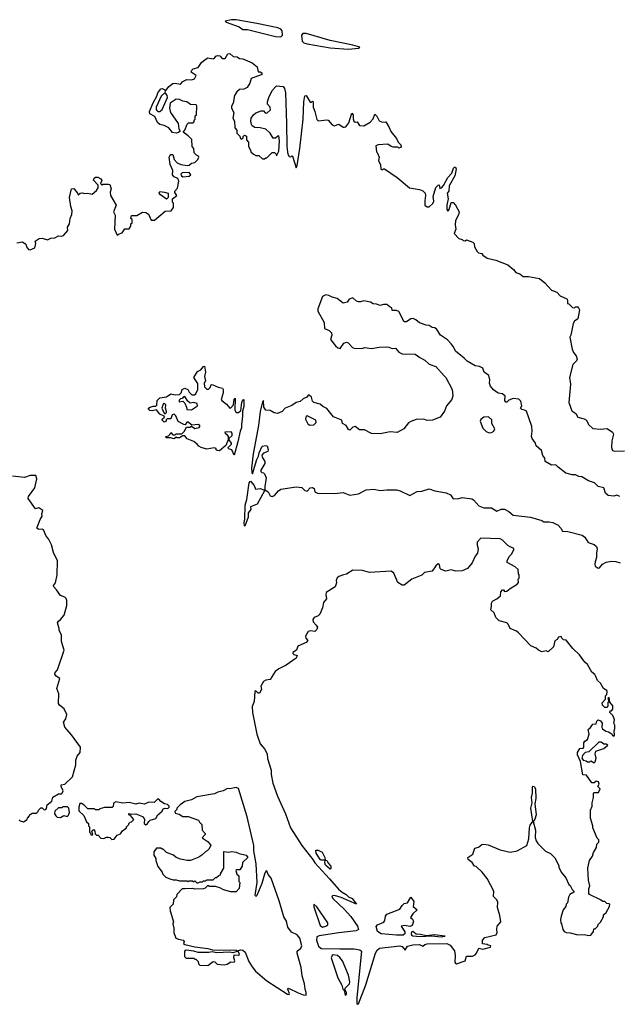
# Model space of a CAD drawing. Extents: x 2240384 to 2404287, y 351326 to 526670.
# Tile 55 of 256: x 2298680 to 2304158, y 390948 to 399977. Entities that reach past the tile are written whole.
import ezdxf

# ---------------------------------------------------------------- set-up
doc = ezdxf.new("R2010")
doc.units = 0

msp = doc.modelspace()

# ---------------------------------------------------------------- linework, layer by layer
at = {"layer": '0CON20XD'}
for points in [[(2301075, 399820), (2301088.3, 399835), (2301086.3, 399876.3), (2301075, 399890.8), (2301045, 399902.7), (2300855, 399943.6), (2300665, 399975.2), (2300622.9, 399977.1), (2300563.3, 399965), (2300573.3, 399955), (2300691.8, 399911.8), (2300725, 399885.8), (2300768.4, 399888.4), (2301025, 399823), (2301075, 399820)], [(2301695, 399708.1), (2301785, 399714.7), (2301797.5, 399725), (2301734.2, 399745), (2301525, 399787.7), (2301305, 399850), (2301275, 399849.7), (2301262.3, 399835), (2301269.3, 399779.3), (2301285, 399765.4), (2301315, 399756.2), (2301525, 399718.5), (2301695, 399708.1)], [(2298655, 397930), (2298705, 397940), (2298735, 397920), (2298743.3, 397895), (2298760.5, 397870.5), (2298775, 397866.7), (2298817.5, 397885), (2298826.7, 397925), (2298822.5, 397945), (2298858.3, 397971.7), (2298885, 397974), (2298935, 397957.5), (2298965, 397973.3), (2299002.3, 397977.7), (2299035, 397993.8), (2299065, 397991.2), (2299082.3, 397997.7), (2299120, 398045), (2299117.5, 398075), (2299137.5, 398105), (2299144, 398155), (2299158.1, 398191.9), (2299160.8, 398225), (2299148.6, 398265), (2299138, 398345), (2299155, 398427.5), (2299175, 398430), (2299210, 398385), (2299215, 398370), (2299233, 398387), (2299255, 398390), (2299275, 398382.5), (2299305, 398387.5), (2299345, 398377.5), (2299385, 398410), (2299400, 398435), (2299398.3, 398458.3), (2299357.5, 398505), (2299362.5, 398525), (2299375, 398532.5), (2299395, 398532.5), (2299425, 398517.5), (2299431.7, 398501.7), (2299420, 398475), (2299435, 398460), (2299442.5, 398467.5), (2299495, 398470), (2299507.5, 398465), (2299520, 398425), (2299510.8, 398395), (2299512, 398365), (2299563.8, 398275), (2299538.8, 398215), (2299553.8, 398185), (2299548.9, 398055), (2299575, 398000), (2299585, 398010), (2299618.3, 398021.7), (2299645, 398060), (2299685, 398060), (2299700, 398085), (2299700, 398105), (2299710, 398115), (2299710, 398145), (2299700, 398155), (2299705, 398180), (2299755, 398180), (2299805, 398212.5), (2299835, 398210), (2299860, 398195), (2299885, 398140), (2299915, 398140), (2300015, 398220), (2300067, 398223), (2300090, 398255), (2300090, 398295), (2300080, 398305), (2300080, 398335), (2300120, 398365), (2300103, 398393), (2300102.5, 398405), (2300127, 398433), (2300140, 398495), (2300129.3, 398519.3), (2300095, 398537.5), (2300080, 398555), (2300082.5, 398595), (2300058.3, 398648.3), (2300050, 398715), (2300055, 398730), (2300065, 398740), (2300085, 398740), (2300097.5, 398695), (2300123, 398663), (2300158.3, 398648.3), (2300215, 398640), (2300235, 398642.5), (2300255, 398660), (2300285, 398667.5), (2300312.5, 398695), (2300322.5, 398715), (2300320, 398725), (2300300, 398735), (2300280, 398755), (2300277, 398797), (2300260, 398815), (2300257, 398877), (2300225, 398912.5), (2300180, 398945), (2300192.5, 398965), (2300215, 399020), (2300228.3, 399031.7), (2300265, 399030), (2300278.3, 399041.7), (2300280, 399055), (2300290, 399065), (2300290, 399095), (2300300, 399105), (2300302.5, 399185), (2300297, 399197), (2300245, 399200), (2300212.5, 399225), (2300175, 399231.2), (2300143.9, 399246.1), (2300113, 399247), (2300059.5, 399210.5), (2300054.3, 399165), (2300062.5, 399125), (2300133.3, 399025), (2300140, 398975), (2300150, 398955), (2300137, 398943), (2300115, 398937.5), (2300081.7, 398941.7), (2300047.5, 398985), (2300005, 399007.5), (2299965, 399015.7), (2299942.5, 399035), (2299917.9, 399087.9), (2299874, 399115), (2299868.9, 399135), (2299904, 399216), (2299938.1, 399275), (2299947.5, 399305), (2299975, 399342.9), (2299987.5, 399345), (2300010, 399335), (2300015, 399320), (2300046.7, 399365), (2300085, 399392.5), (2300105, 399395.7), (2300153, 399387), (2300175, 399410), (2300211.2, 399428.8), (2300255, 399424.4), (2300281.2, 399435), (2300298.8, 399465), (2300252.5, 399495), (2300257.5, 399515), (2300270, 399525), (2300315, 399537.5), (2300346.1, 399583.9), (2300379.3, 399610.7), (2300405, 399627.5), (2300455, 399617.5), (2300466.4, 399623.6), (2300477, 399643), (2300495, 399650), (2300516.1, 399646.1), (2300535, 399622.5), (2300565, 399620), (2300587, 399663), (2300605, 399666.7), (2300638.3, 399638.3), (2300675, 399636.7), (2300695, 399622.5), (2300725, 399617.5), (2300812.3, 399582.3), (2300857.5, 399545), (2300865, 399500), (2300885, 399500), (2300898.3, 399488.3), (2300900, 399475), (2300895, 399470), (2300801.2, 399438.8), (2300788.6, 399395), (2300763.9, 399356.1), (2300735, 399340), (2300695, 399336), (2300670, 399315), (2300648.7, 399281.3), (2300637, 399213), (2300622.5, 399185), (2300622.5, 399165), (2300643.3, 399125), (2300633.3, 399075), (2300650, 399045), (2300652.5, 398985), (2300670, 398965), (2300670, 398935), (2300698.3, 398908.3), (2300700, 398895), (2300711.7, 398881.7), (2300728.3, 398891.7), (2300730, 398905), (2300741.7, 398918.3), (2300758.3, 398908.3), (2300760, 398875), (2300777.5, 398855), (2300777.5, 398815), (2300800, 398775), (2300800, 398765), (2300823, 398743), (2300845, 398732.5), (2300871.7, 398731.7), (2300905, 398700), (2300925, 398700), (2300935, 398710), (2300945, 398710), (2300995, 398760), (2301015, 398760), (2301030, 398745), (2301035, 398730), (2301055, 398770), (2301062, 398865), (2301055, 398912.5), (2301045, 398910), (2301025, 398890), (2301005, 398890), (2300976.4, 398936.4), (2300935, 398972.5), (2300885, 398986.7), (2300835, 398987.5), (2300812.3, 399002.3), (2300806.2, 399016.2), (2300800, 399045), (2300802.5, 399075), (2300823.3, 399105), (2300845, 399122.5), (2300895, 399142.5), (2300915, 399140), (2300931.7, 399121.7), (2300945, 399120), (2300978.3, 399151.7), (2300977.5, 399175), (2300953, 399203), (2300953, 399223), (2300963.8, 399265), (2300995, 399326.7), (2301035, 399370), (2301095, 399363.3), (2301108.1, 399345), (2301115.4, 399305), (2301126.9, 399025), (2301128, 398815), (2301133.8, 398765), (2301137.5, 398745), (2301151.7, 398721.7), (2301165, 398720), (2301175, 398730), (2301180, 398725), (2301215, 398620), (2301225, 398640), (2301248.8, 398795), (2301278.2, 399065), (2301285.6, 399225), (2301295, 399277.5), (2301305, 399282.5), (2301341.7, 399221.7), (2301355, 399220), (2301365, 399230), (2301370, 399225), (2301370, 399175), (2301386.4, 399136.4), (2301403, 399063), (2301415, 399050), (2301495, 399060), (2301506.4, 399056.4), (2301543.6, 399013.6), (2301563, 399003), (2301605, 399017.5), (2301645, 398990), (2301655, 398990), (2301670, 398995), (2301698.3, 399031.7), (2301725, 399120), (2301736.1, 399106.1), (2301736.4, 399066.4), (2301743.3, 399045), (2301755, 399037.5), (2301775, 399040), (2301795, 399006.2), (2301835, 399003.3), (2301892.3, 399037.7), (2301920.7, 399069.3), (2301935, 399110), (2301955, 399092.5), (2301975, 399050), (2302005, 399037.5), (2302035, 399040), (2302067.7, 398987.7), (2302081.2, 398951.2), (2302135, 398887.5), (2302150, 398855), (2302175, 398830), (2302177.5, 398815), (2302170, 398805), (2302155, 398800), (2302145, 398807.5), (2302103, 398807), (2302083.9, 398813.9), (2302055, 398836.7), (2301965, 398830), (2301945, 398820), (2301950, 398765), (2301958.3, 398758.3), (2301976.4, 398716.4), (2301970, 398685), (2301987.5, 398645), (2301990, 398605), (2302005, 398600), (2302015, 398610), (2302025, 398610), (2302140.8, 398530.8), (2302253.8, 398435), (2302345, 398418.5), (2302375, 398407.8), (2302395.4, 398385.4), (2302400.5, 398365), (2302392.5, 398315), (2302395, 398277.5), (2302415, 398260), (2302435, 398260), (2302468.3, 398291.7), (2302476.7, 398313.3), (2302470.8, 398355), (2302495, 398436.7), (2302515, 398460), (2302525, 398462.5), (2302530, 398430), (2302546, 398435), (2302565, 398457.5), (2302605, 398529.4), (2302640.6, 398569.4), (2302658, 398615), (2302665, 398623.8), (2302676.2, 398625), (2302680, 398605), (2302668.9, 398545), (2302616.7, 398455), (2302614.3, 398405.7), (2302598.8, 398385), (2302608, 398335), (2302594.5, 398275.5), (2302597, 398237), (2302605, 398222.5), (2302616.7, 398235), (2302635, 398300), (2302655, 398300), (2302675, 398277.5), (2302710, 398215), (2302703.9, 398186.1), (2302673.9, 398136.1), (2302671.2, 398095), (2302677.5, 398055), (2302662.5, 398015), (2302705, 397970), (2302735, 397962.5), (2302745, 397952.5), (2302765, 397950), (2302775, 397957.5), (2302835, 397937.5), (2302847.5, 397925), (2302850, 397895), (2302875, 397850), (2302885, 397840), (2302915, 397832.5), (2302925, 397817.5), (2302965, 397788.8), (2303045, 397773.3), (2303155, 397730), (2303207.5, 397685), (2303228.8, 397658.8), (2303265, 397646.7), (2303295, 397623.3), (2303345, 397623.3), (2303445, 397603.3), (2303495, 397563.3), (2303556.4, 397496.4), (2303605, 397477.5), (2303636, 397446), (2303695, 397417.5), (2303702.5, 397405), (2303703, 397373), (2303715, 397370), (2303747, 397337), (2303765, 397333.3), (2303775, 397342.5), (2303795, 397342.5), (2303802.5, 397335), (2303812.5, 397315), (2303797.5, 397235), (2303767, 397213), (2303755, 397190), (2303732.5, 397085), (2303722.5, 397065), (2303743.3, 396955), (2303757.5, 396925), (2303781.2, 396895), (2303788.8, 396865), (2303785, 396850), (2303751.4, 396815), (2303720.8, 396695), (2303730, 396635), (2303712.9, 396465), (2303740.3, 396390.3)], [(2299965, 399134.4), (2299986.9, 399153.1), (2300035.6, 399265), (2300033.1, 399283.1), (2300015, 399310), (2299978, 399275), (2299931.9, 399175), (2299930, 399155), (2299935.8, 399145), (2299946.5, 399136.5), (2299965, 399134.4)], [(2300175, 398537.5), (2300235, 398541.2), (2300248.8, 398555), (2300235, 398576.7), (2300168.3, 398571.7), (2300158.3, 398561.7), (2300162.5, 398545), (2300175, 398537.5)], [(2300025, 398332.5), (2299970.7, 398370.7), (2299960, 398385), (2299965, 398400), (2300006.1, 398396.1), (2300040, 398385), (2300040, 398345), (2300025, 398332.5)], [(2304180, 395605), (2304155, 395617.5), (2304125, 395608.8), (2304074.3, 395614.3), (2304051.2, 395635), (2304034, 395684), (2303982.5, 395695), (2303950.7, 395730.7), (2303895, 395746.7), (2303833.9, 395783.9), (2303805, 395788.8), (2303775, 395803.3), (2303744, 395804), (2303685, 395817.5), (2303615, 395873.3), (2303595.7, 395895.7), (2303555, 395893.3), (2303497.5, 395925), (2303492.5, 395955), (2303475, 395980), (2303463.8, 396025), (2303415, 396070), (2303407.5, 396095), (2303376.5, 396136.5), (2303373.1, 396155), (2303379.2, 396205), (2303373.8, 396245), (2303326.1, 396386.1), (2303307.7, 396397.7), (2303283, 396403), (2303270, 396415), (2303282.5, 396435), (2303275, 396480), (2303255, 396497.5), (2303205, 396502.5), (2303163, 396487), (2303145, 396470), (2303135, 396470), (2303127.5, 396485), (2303130, 396525), (2303107, 396547), (2303065, 396553.3), (2303021.9, 396581.9), (2302995, 396616.7), (2302986, 396645), (2302990, 396675), (2302980, 396715), (2302936.7, 396745), (2302925, 396780), (2302895, 396797.5), (2302855, 396803.3), (2302781.2, 396845), (2302755, 396873.3), (2302675.8, 396935.8), (2302657.7, 396977.7), (2302636.7, 397005), (2302602.3, 397042.3), (2302537.5, 397085), (2302503.3, 397135), (2302485, 397150), (2302462.5, 397155), (2302435, 397173.8), (2302405, 397176.7), (2302345, 397196.7), (2302312.5, 397225), (2302286.1, 397236.1), (2302265, 397233.8), (2302225, 397206.7), (2302205, 397207.5), (2302155, 397302.5), (2302135, 397310), (2302095, 397310), (2302090, 397335), (2302075, 397340), (2302045, 397366.7), (2302015, 397366.7), (2301985, 397357.5), (2301949.3, 397369.3), (2301920.7, 397370.7), (2301896.4, 397386.4), (2301835, 397400), (2301805, 397388.8), (2301785, 397390), (2301766.4, 397396.4), (2301735, 397426.2), (2301700, 397415), (2301682.5, 397387.5), (2301645, 397376.7), (2301590.7, 397420.7), (2301545, 397431.2), (2301515, 397446.7), (2301485, 397453.3), (2301455, 397440), (2301414, 397325), (2301412.9, 397305), (2301471.2, 397201.2), (2301475, 397146.2), (2301517.1, 397127.1), (2301539.5, 397105), (2301540, 397085), (2301528, 397045), (2301574, 396985), (2301595, 396967.5), (2301617, 396963), (2301650.8, 397009.2), (2301675, 397019.5), (2301690, 397015), (2301732.2, 396972.2), (2301746.2, 396966.2), (2301815, 396960.9), (2301845, 396972.1), (2301905, 396960.6), (2301975.4, 396974.6), (2302045, 396977.5), (2302065.2, 396975.3), (2302095, 396961.1), (2302123.6, 396963.6), (2302155, 396927.1), (2302185, 396911.8), (2302305, 396910.6), (2302348.2, 396878.2), (2302394.7, 396854.7), (2302435, 396816.7), (2302495, 396795.5), (2302570.2, 396710.3), (2302585.4, 396695), (2302645.7, 396585), (2302651.7, 396528.3), (2302640, 396495), (2302592.5, 396435), (2302573.6, 396386.4), (2302535, 396332.5), (2302463, 396303), (2302415, 396302.5), (2302383.6, 396313.6), (2302315, 396311.2), (2302265, 396293.3), (2302245, 396280), (2302202.5, 396225), (2302139.3, 396190.7), (2302075, 396196.2), (2301985, 396180), (2301905, 396182.5), (2301840, 396215), (2301795, 396216.7), (2301755, 396246.2), (2301735, 396238.8), (2301705, 396212.5), (2301695, 396217.5), (2301672.5, 396255), (2301640, 396275), (2301632.5, 396305), (2301556.2, 396336.2), (2301495, 396412.5), (2301459.3, 396429.3), (2301435, 396452.5), (2301377.5, 396467.5), (2301365, 396480), (2301356.1, 396516.1), (2301335, 396533.3), (2301325, 396532.5), (2301312.5, 396515), (2301279.3, 396500.7), (2301250, 396475), (2301215, 396467.5), (2301175, 396440), (2301112.5, 396415), (2301086.1, 396383.9), (2301043.9, 396366.1), (2301012.7, 396372.7), (2300975, 396394.2), (2300935, 396396.2), (2300919.2, 396425), (2300915.7, 396485.7), (2300905, 396472.5), (2300884.7, 396385.3), (2300869.6, 396255), (2300818.8, 395995), (2300804, 395864), (2300806.7, 395826.7), (2300815, 395812.5), (2300854.3, 395945), (2300870, 395975), (2300874, 396005), (2300902.5, 396065), (2300935, 396072.5), (2300948.3, 396068.3), (2300958.8, 396035), (2300953.6, 396016.4), (2300915, 396002.5), (2300900, 395985), (2300902.5, 395965), (2300927.5, 395925), (2300927, 395907), (2300890, 395845), (2300890, 395835), (2300900, 395825), (2300915, 395822.5), (2300925, 395812.5), (2300938.8, 395775), (2300926.7, 395695), (2300927.5, 395665), (2300957, 395647), (2300975, 395611.2), (2300995, 395604), (2301015, 395613.8), (2301052.4, 395657.6), (2301075, 395671.9), (2301213.8, 395693.8), (2301265, 395687.5), (2301295, 395660), (2301315, 395652.5), (2301342.5, 395685), (2301365, 395686.7), (2301378.3, 395678.3), (2301386.2, 395646.2), (2301410, 395635), (2301565, 395631.2), (2301645, 395642.5), (2301705, 395617.5), (2301785, 395628.8), (2301855, 395667.1), (2301925, 395671.9), (2301985, 395658.1), (2302045, 395666.5), (2302135, 395665.6), (2302167, 395657), (2302255.7, 395614.3), (2302325, 395649.4), (2302365, 395652.2), (2302435, 395674.3), (2302485, 395656.9), (2302588.9, 395638.9), (2302628.3, 395618.3)], [(2300645, 395982.5), (2300625, 396032.5), (2300595, 396042.5), (2300590, 396055), (2300622.5, 396085), (2300622.5, 396095), (2300600, 396125), (2300601.7, 396138.3), (2300628.8, 396165), (2300628.8, 396185), (2300618.3, 396198.3), (2300560, 396195), (2300562.5, 396185), (2300576.2, 396176.2), (2300590, 396155), (2300590, 396125), (2300568.3, 396071.7), (2300513, 396023), (2300490, 396025), (2300481.7, 396031.7), (2300480, 396045), (2300461.7, 396051.7), (2300395, 396040), (2300344.1, 396054.1), (2300322.5, 396065), (2300307.5, 396085), (2300275, 396110), (2300215, 396132.5), (2300195, 396160), (2300175, 396160), (2300145, 396142.5), (2300123, 396143), (2300115, 396150), (2300095, 396132.5), (2300061.7, 396141.7), (2300023, 396143), (2300020, 396155), (2300045, 396160), (2300060, 396175), (2300065, 396190), (2300085, 396170), (2300105, 396170), (2300115, 396180), (2300165, 396180), (2300188.8, 396201.2), (2300208.3, 396241.7), (2300239.3, 396240.7), (2300255, 396250), (2300285, 396226.7), (2300325, 396237.5), (2300332.5, 396245), (2300330, 396255), (2300315, 396263.3), (2300258.3, 396258.3), (2300225, 396287.5), (2300213.6, 396286.4), (2300198.3, 396261.7), (2300185, 396263.3), (2300131.7, 396291.7), (2300112.5, 396345), (2300095, 396360), (2300077, 396353), (2300065, 396317.5), (2300033, 396317), (2300023, 396307), (2300022.5, 396295), (2300005, 396287.5), (2299987.5, 396305), (2299987.5, 396315), (2300007.5, 396332.5), (2300005, 396340), (2299965, 396360), (2299935, 396400), (2299895, 396390), (2299873, 396393), (2299860, 396405), (2299860, 396415), (2299875, 396422.5), (2299905, 396432.5), (2299928.3, 396431.7), (2299937.5, 396442.5), (2299938.8, 396485), (2299965, 396510), (2300025, 396517.5), (2300065, 396546.7), (2300105, 396537.5), (2300145, 396540), (2300160, 396555), (2300170, 396585), (2300193, 396597), (2300220, 396585), (2300235, 396560), (2300258.3, 396538.3), (2300281.7, 396538.3), (2300295, 396547.5), (2300314.2, 396585), (2300311.7, 396641.7), (2300277.5, 396695), (2300310.7, 396749.3), (2300340, 396765), (2300365, 396797.5), (2300375, 396800), (2300382.5, 396745), (2300373.8, 396705), (2300382.5, 396665), (2300370, 396645), (2300375, 396610), (2300395, 396590), (2300411.7, 396588.3), (2300427, 396603), (2300435, 396630), (2300445, 396632.5), (2300498.3, 396608.3), (2300538.3, 396598.3), (2300546.4, 396586.4), (2300546.7, 396555), (2300527.5, 396495), (2300533.6, 396483.6), (2300575, 396452.5), (2300605, 396413.3), (2300615, 396416.2), (2300640, 396445), (2300645, 396497.5), (2300655, 396506.7), (2300652.9, 396395), (2300665, 396373.3), (2300685, 396373.3), (2300708.3, 396391.7), (2300717.1, 396465), (2300725, 396490), (2300735, 396492.5), (2300735, 396430), (2300723.3, 396386.7), (2300722, 396342), (2300712.3, 396265), (2300714.6, 396235), (2300700, 396205), (2300680.9, 396105), (2300645, 395982.5)], [(2300255, 396400), (2300310, 396435), (2300306.4, 396456.4), (2300275, 396467.5), (2300241.7, 396461.7), (2300220, 396480), (2300195, 396520), (2300181.7, 396518.3), (2300168.3, 396501.7), (2300155, 396500), (2300141.7, 396488.3), (2300143, 396473), (2300175, 396480), (2300195, 396460), (2300210, 396425), (2300211.7, 396401.7), (2300255, 396400)], [(2300015, 396362.5), (2300026.7, 396375), (2300026.7, 396385), (2300017.5, 396415), (2300020, 396445), (2300005, 396460), (2299995, 396450), (2299982.5, 396415), (2300005, 396370), (2300015, 396362.5)], [(2301339.7, 396259.7), (2301375, 396261.4), (2301396.9, 396283.1), (2301395.6, 396305.6), (2301315, 396344), (2301305, 396341.2), (2301299.5, 396315), (2301321.2, 396271.2), (2301339.7, 396259.7)], [(2302985, 396187.5), (2303005, 396192.5), (2303027.5, 396205), (2303036.2, 396225), (2303007.5, 396275), (2303007, 396307), (2302976.4, 396336.4), (2302935, 396333.3), (2302908.3, 396311.7), (2302901.2, 396295), (2302925, 396232.5), (2302955, 396200), (2302985, 396187.5)], [(2303740.3, 396390.3), (2303776.7, 396366.7), (2303795, 396330.8), (2303855, 396316.5), (2303875, 396305.6), (2303894, 396265), (2303935, 396228), (2304005, 396222.5), (2304065, 396228.1), (2304115.5, 396195.5), (2304122.5, 396175), (2304107.1, 396115), (2304104, 396055), (2304115, 396027.5), (2304135, 396018.8), (2304225, 396022.5)], [(2298675, 392640), (2298685, 392630), (2298715, 392620), (2298748.3, 392641.7), (2298750, 392655), (2298770, 392675), (2298775, 392690), (2298785, 392690), (2298795, 392700), (2298835, 392700), (2298850, 392715), (2298851.7, 392728.3), (2298875, 392750), (2298885, 392750), (2298905, 392730), (2298920, 392735), (2298927, 392743), (2298931.7, 392778.3), (2298975, 392810), (2298985, 392847.5), (2299035, 392876.2), (2299061.7, 392878.3), (2299070, 392885), (2299077.5, 392905), (2299060, 392945), (2299061.2, 392958.8), (2299095, 392966.2), (2299163.8, 393035), (2299194, 393145), (2299193.3, 393185), (2299206.2, 393223.8), (2299233.9, 393256.1), (2299237.5, 393305), (2299155, 393420), (2299095, 393490), (2299082.5, 393535), (2299103.6, 393566.4), (2299112, 393605), (2299087.3, 393657.3), (2299045, 393690), (2299036.2, 393705), (2299037.5, 393795), (2299020, 393845), (2299047.5, 393935), (2299015, 393957.5), (2299002.5, 393975), (2299005, 393990), (2299026.4, 394013.6), (2299086.2, 394195), (2299063.3, 394275), (2299062.5, 394335), (2299042.5, 394375), (2299042.5, 394395), (2299026.7, 394445), (2299035, 394462.5), (2299053.9, 394476.1), (2299086.2, 394515), (2299113.3, 394605), (2299110.7, 394650.7), (2299105, 394670), (2299095, 394680), (2299055, 394696.7), (2299018.8, 394748.8), (2298992, 394775), (2298990.7, 394789.3), (2299007, 394813), (2299022.5, 394885), (2299026.7, 395015), (2298990.5, 395090.5), (2298970.7, 395160.7), (2298942.9, 395215), (2298922, 395242), (2298897.7, 395297.7), (2298885, 395303.8), (2298855, 395303.3), (2298837.5, 395315), (2298866.7, 395395), (2298886, 395424), (2298883.8, 395445), (2298893.3, 395475), (2298855, 395501.2), (2298825, 395492.5), (2298756.7, 395585), (2298760, 395605), (2298818, 395685), (2298837.5, 395765), (2298826.4, 395796.4), (2298775, 395796.7), (2298725, 395780), (2298615, 395792)], [(2300745, 395332.5), (2300740, 395335), (2300737.5, 395367.5), (2300743.4, 395396.6), (2300747.5, 395525), (2300763.6, 395576.4), (2300785, 395730), (2300795, 395746.2), (2300830, 395705), (2300841.7, 395671.7), (2300885, 395677.5), (2300917, 395667), (2300924, 395655), (2300857.5, 395535), (2300795, 395510), (2300800, 395485), (2300773.8, 395455), (2300774, 395415), (2300745, 395332.5)], [(2302628.3, 395618.3), (2302655, 395583.8), (2302705, 395586.2), (2302735, 395596.2), (2302825, 395582), (2302838.8, 395575), (2302889.7, 395519.7), (2302935, 395500), (2303005, 395499.2), (2303055, 395470.8), (2303095, 395487.5), (2303125, 395487.3), (2303165, 395467.3), (2303205, 395433.5), (2303363.4, 395413.4), (2303465, 395385.7), (2303485, 395371.4), (2303535, 395372.7), (2303565.8, 395365.8), (2303615, 395341.5), (2303640, 395315), (2303655, 395288), (2303705, 395282.9), (2303835, 395250.7), (2303861.5, 395231.5), (2303891.3, 395181.3), (2303945.4, 395165.4), (2303967.5, 395145), (2303974.2, 395125), (2303966.5, 395085), (2303968.8, 395045), (2303954.5, 395005), (2303953.1, 394983.1), (2303956.7, 394965), (2303982.5, 394947.5), (2303995, 394948.8), (2304023.3, 394985), (2304055, 395001.2), (2304105, 395012), (2304145, 395008.5), (2304185, 394996.1)], [(2301775, 390947.5), (2301785, 390953.3), (2301853.8, 391125), (2301942.8, 391415), (2301956.5, 391443.5), (2301979, 391461), (2302165, 391483.9), (2302187, 391477), (2302215, 391443.8), (2302235, 391480.8), (2302285, 391494.1), (2302345, 391495.4), (2302375, 391480), (2302394.7, 391495.3), (2302415, 391501.8), (2302595, 391504), (2302625, 391490), (2302667, 391437), (2302672.5, 391395), (2302670, 391335), (2302673.6, 391323.6), (2302685, 391320), (2302762.5, 391345), (2302775, 391390), (2302831.7, 391388.3), (2302855, 391402.5), (2302866.7, 391415), (2302888.3, 391461.7), (2302925, 391452.5), (2302995, 391470), (2303000, 391485), (2302975, 391490), (2302965, 391497.5), (2302923.6, 391503.6), (2302923, 391537), (2302945, 391560), (2303047.5, 391585), (2303057.5, 391605), (2303052.5, 391635), (2303057.5, 391665), (2303090, 391705), (2303081.7, 391761.7), (2303060, 391835), (2303063.3, 391885), (2303053.3, 391905), (2303022.5, 391935), (2303027.5, 391985), (2302965, 392100), (2302919.3, 392159.3), (2302865, 392210), (2302850, 392215), (2302829.3, 392249.3), (2302792.5, 392275), (2302787.5, 392295), (2302832.5, 392325), (2302851.7, 392378.3), (2302885, 392390), (2302915, 392412.5), (2302933.6, 392416.4), (2302975, 392411.2), (2303083.6, 392363.6), (2303175, 392343.3), (2303240, 392355), (2303327.5, 392405), (2303345.8, 392465.8), (2303353.4, 392566.6), (2303360.5, 392589.5), (2303383.8, 392625), (2303366.5, 392745), (2303378.1, 392795), (2303371.2, 392845), (2303381.9, 392885), (2303380, 392935), (2303385, 392948), (2303395, 392945.8), (2303407, 392923), (2303410.4, 392835), (2303402.2, 392785), (2303414.4, 392685), (2303402.9, 392645), (2303387.5, 392625), (2303407.5, 392545), (2303405.9, 392475.9), (2303415, 392447.5), (2303430.7, 392420.7), (2303500.7, 392350.7), (2303545, 392330), (2303585, 392290), (2303621.7, 392221.7), (2303622.5, 392205), (2303645, 392160), (2303687, 392107), (2303712.5, 392045), (2303726.4, 392036.4), (2303745, 392000), (2303760, 391985), (2303760, 391975), (2303722.5, 391955), (2303710.7, 391929.3), (2303701.7, 391878.3), (2303690, 391865), (2303687, 391843), (2303662.5, 391815), (2303643.6, 391756.4), (2303637.5, 391725), (2303640, 391695), (2303647, 391687), (2303660, 391635), (2303672.5, 391615), (2303690, 391605), (2303725, 391603.3), (2303795, 391583.8), (2303856.2, 391586.2), (2303895, 391577.5), (2303915, 391582.5), (2303940, 391615), (2303941.7, 391638.3), (2303955, 391640), (2303980, 391665), (2303981.7, 391678.3), (2304005, 391700), (2304031.7, 391748.3), (2304031.7, 391768.3), (2304055, 391790), (2304087.5, 391845), (2304090, 391865), (2304085, 391870), (2304063, 391873), (2304045, 391890), (2304025, 391890), (2304005, 391906.7), (2303903.9, 391953.9), (2303897.5, 391965), (2303897.5, 392005), (2303907.5, 392035), (2303893.3, 392085), (2303888.8, 392195), (2303903.6, 392266.4), (2303930, 392305), (2303940.5, 392339.5), (2303967.5, 392385), (2303970, 392415), (2303990, 392435), (2303990, 392455), (2303975, 392470), (2303932.5, 392565), (2303932.5, 392585), (2303912.5, 392655), (2303912.5, 392695), (2303913.6, 392726.4), (2303927.5, 392765), (2303927.5, 392795), (2303940, 392845), (2303940, 392885), (2303945, 392890), (2303985, 392890), (2304000, 392925), (2303980, 392945), (2303992.5, 392965), (2303985, 392987.5), (2303965, 392992.5), (2303945, 392980), (2303925, 392980), (2303875, 393047.5), (2303841.7, 393051.7), (2303820, 393175), (2303792.5, 393235), (2303793.6, 393256.4), (2303815, 393292.5), (2303845, 393297.5), (2303852.5, 393305), (2303852.5, 393345), (2303860.7, 393359.3), (2303885, 393377.5), (2303900, 393425), (2303891.2, 393468.8), (2303914, 393486), (2303935, 393517.5), (2303965, 393520), (2303970, 393545), (2303983, 393557), (2304005, 393547.5), (2304020, 393525), (2304017.5, 393485), (2304023.3, 393475), (2304053.1, 393453.1), (2304077.3, 393447.3), (2304106.7, 393426.7), (2304115, 393412.5), (2304125, 393407.5), (2304132.5, 393415), (2304130, 393455), (2304136.4, 393476.4), (2304136.4, 393506.4), (2304127.5, 393525), (2304132.5, 393555), (2304127.5, 393575), (2304117.5, 393595), (2304090, 393625), (2304091.7, 393638.3), (2304105, 393640), (2304117.5, 393655), (2304116.7, 393685), (2304088.3, 393718.3), (2304085, 393760), (2304070, 393755), (2304080, 393725), (2304070, 393715), (2304072.5, 393685), (2304065, 393670), (2304045, 393670), (2304021.7, 393691.7), (2304018.3, 393711.7), (2304050, 393745), (2304050, 393775), (2304061.7, 393788.3), (2304066.2, 393815), (2304062.5, 393825), (2304032.5, 393845), (2304005, 393892.5), (2303976.4, 393916.4), (2303962.5, 393955), (2303953, 393973), (2303925, 393992.5), (2303885, 394062.5), (2303860, 394085), (2303811.7, 394151.7), (2303750.5, 394210.5), (2303688.3, 394288.3), (2303665, 394290), (2303650, 394305), (2303645, 394320), (2303620, 394315), (2303608.3, 394291.7), (2303585, 394280), (2303572.5, 394225), (2303525, 394180), (2303505, 394190), (2303465, 394180), (2303435, 394194), (2303414.2, 394214.2), (2303366.1, 394236.1), (2303253.3, 394355), (2303235, 394370), (2303177.5, 394395), (2303158.8, 394435), (2303145, 394446.2), (2303074.1, 394464.1), (2303043.3, 394495), (2303028.3, 394538.3), (2303000, 394565), (2303006.2, 394595), (2303003.8, 394625), (2303013.8, 394645), (2303053.3, 394665), (2303088, 394692), (2303090.7, 394729.3), (2303105, 394750), (2303115, 394750), (2303123, 394733), (2303145, 394736.7), (2303175, 394761.2), (2303240.5, 394799.5), (2303253.3, 394815), (2303250, 394845), (2303260, 394855), (2303260, 394885), (2303252.5, 394895), (2303250, 394935), (2303220.7, 394960.7), (2303148.3, 394998.3), (2303147.5, 395015), (2303167.5, 395055), (2303187.5, 395075), (2303210, 395115), (2303208.3, 395128.3), (2303175, 395143.3), (2303154.1, 395154.1), (2303106.7, 395205), (2303085, 395216.2), (2302908.3, 395221.7), (2302872.5, 395185), (2302873, 395157), (2302882.5, 395125), (2302876.7, 395085), (2302853.9, 395056.1), (2302827.5, 394995), (2302785, 394943.8), (2302735, 394922), (2302679.3, 394919.3), (2302635, 394932.5), (2302585, 394920), (2302542.5, 394935), (2302533.8, 394945), (2302528.3, 394978.3), (2302515, 394986), (2302495, 394968.6), (2302460.1, 394919.9), (2302391.1, 394908.9), (2302365, 394882.9), (2302275, 394845.6), (2302205, 394790.8), (2302185, 394791.2), (2302145, 394816.7), (2302111.1, 394901.1), (2302085, 394919.1), (2301887.5, 394907.5), (2301822.5, 394925), (2301735, 394930), (2301675, 394893.3), (2301647.5, 394887.5), (2301605, 394871.2), (2301591.7, 394858.3), (2301582, 394835), (2301583.6, 394813.6), (2301573.3, 394775), (2301490, 394725), (2301486.2, 394705), (2301493.3, 394665), (2301466.4, 394633.6), (2301456.9, 394583.1), (2301431.4, 394525), (2301415, 394508.6), (2301378.6, 394495), (2301367.3, 394475), (2301370, 394455), (2301398.8, 394425), (2301408.8, 394405), (2301404, 394385), (2301385, 394367.5), (2301345, 394374), (2301324.5, 394365.5), (2301300, 394325), (2301304.1, 394304.1), (2301320, 394285), (2301306.7, 394265), (2301229.3, 394230.7), (2301217.5, 394195), (2301183.3, 394175), (2301182.5, 394165), (2301192.5, 394155), (2301222.5, 394145), (2301215, 394123.3), (2301123.2, 394056.8), (2301056.7, 394025), (2301020.9, 393999.1), (2300975, 393926.7), (2300935, 393919.2), (2300913.4, 393906.6), (2300890, 393865), (2300896.2, 393835), (2300878.8, 393801.2), (2300865, 393801.2), (2300845, 393822.5), (2300835, 393817.5), (2300829.5, 393725), (2300810, 393680), (2300813.6, 393623.6), (2300853.6, 393426.4), (2300883.8, 393335), (2300925, 393291.2), (2300947.5, 393245), (2300953.1, 393203.1), (2300986.1, 393095), (2300986.2, 393055), (2301000, 392975), (2301044.3, 392855.7), (2301117.8, 392695), (2301163.2, 392565), (2301265, 392404.4), (2301368.5, 392275), (2301385.6, 392245), (2301519.7, 392099.7), (2301603.3, 392003.3), (2301635, 391975.6), (2301672.5, 391955), (2301692.9, 391932.9), (2301726.7, 391916.7), (2301767.5, 391865), (2301628.2, 391928.2), (2301566.1, 391943.9), (2301546.7, 391943.3), (2301542.3, 391937.7), (2301554.3, 391915), (2301655, 391819.6), (2301715, 391753.5), (2301777.4, 391665), (2301785.8, 391634.2), (2301765, 391620.6), (2301605, 391604), (2301425, 391574.6), (2301404.8, 391565), (2301400, 391535), (2301420, 391480), (2301445, 391459), (2301615, 391456.7), (2301745, 391456.6), (2301798.4, 391448.4), (2301814.4, 391435), (2301771.1, 391011.1), (2301772, 390955), (2301775, 390947.5)], [(2303945, 393162.5), (2303955, 393170), (2303963.8, 393205), (2303956.7, 393245), (2303960.7, 393269.3), (2304035, 393293.3), (2304070, 393325), (2304055, 393332.5), (2304035, 393332.5), (2304011.7, 393351.7), (2303988.3, 393351.7), (2303898.3, 393261.7), (2303865, 393257.5), (2303840, 393230), (2303833.3, 393205), (2303845, 393186.7), (2303871.7, 393181.7), (2303885, 393170), (2303905, 393170), (2303915, 393180), (2303945, 393162.5)], [(2301305, 391032.5), (2301306.4, 391056.4), (2301296.7, 391085), (2301292, 391135), (2301269.1, 391209.1), (2301261.2, 391285), (2301223.2, 391415), (2301224.4, 391435.6), (2301256.4, 391463.6), (2301265.8, 391484.2), (2301247.6, 391555), (2301225, 391584.8), (2301170.6, 391610.6), (2301137.5, 391655), (2301125, 391708.8), (2301100.6, 391750.6), (2301059.5, 391895), (2300985.5, 392105), (2300958.5, 392138.5), (2300945, 392172.5), (2300935, 392167.5), (2300925, 392142.5), (2300899.5, 392055), (2300855, 391946.2), (2300845, 391936.7), (2300838.3, 391948.3), (2300856.2, 392065), (2300847.5, 392235), (2300827.3, 392355), (2300825.4, 392405), (2300765, 392666), (2300685, 392928), (2300665, 392936), (2300606.1, 392923.9), (2300585, 392926), (2300545, 392904.2), (2300496.8, 392893.2), (2300465, 392877.5), (2300305, 392849.2), (2300255, 392823.3), (2300195, 392808.8), (2300152, 392778), (2300120, 392745), (2300120, 392735), (2300102.5, 392715), (2300105, 392700), (2300141.7, 392691.7), (2300175, 392670), (2300225, 392671.2), (2300317.7, 392637.7), (2300327, 392617), (2300350, 392595), (2300352.5, 392545), (2300380, 392515), (2300380, 392505), (2300352.5, 392475), (2300407.7, 392437.7), (2300432.5, 392405), (2300415, 392370), (2300400, 392355), (2300385, 392350), (2300350, 392315), (2300321.7, 392298.3), (2300245, 392267.5), (2300215, 392267.5), (2300155, 392277.5), (2300115, 392292.5), (2300090, 392315), (2300025, 392340), (2299995, 392370), (2299985, 392370), (2299975, 392380), (2299935, 392380), (2299910, 392345), (2299910, 392315), (2299927.5, 392285), (2299927.5, 392265), (2299945, 392210), (2299985, 392160), (2299990, 392145), (2300020, 392115), (2300055, 392097.5), (2300088.3, 392088.3), (2300115, 392090), (2300145, 392080), (2300215, 392080), (2300225, 392070), (2300235, 392080), (2300265, 392080), (2300275, 392070), (2300285, 392080), (2300305, 392060), (2300315, 392060), (2300335, 392070), (2300355, 392070), (2300365, 392080), (2300385, 392080), (2300395, 392090), (2300455, 392090), (2300475, 392110), (2300485, 392110), (2300505, 392130), (2300520, 392135), (2300520, 392145), (2300550, 392195), (2300552.5, 392347.5), (2300595, 392342.5), (2300625, 392350), (2300665, 392342.5), (2300690.7, 392330.7), (2300755, 392316.7), (2300770, 392295), (2300721.7, 392248.3), (2300720, 392215), (2300698.3, 392181.7), (2300665, 392180), (2300660, 392175), (2300671.7, 392141.7), (2300690, 392125), (2300690, 392075), (2300697.5, 392065), (2300691.7, 392008.3), (2300665, 391980), (2300615, 391980), (2300548.3, 391998.3), (2300515, 392016.7), (2300473.6, 392026.4), (2300418.3, 392028.3), (2300405, 392037.5), (2300378.8, 392011.2), (2300365, 392006.7), (2300285, 392002.5), (2300265, 392008.8), (2300192.5, 392007.5), (2300170, 392005), (2300120, 391955), (2300117, 391933), (2300090, 391905), (2300087.5, 391865), (2300057.5, 391835), (2300060, 391805), (2300090, 391705), (2300083.3, 391685), (2300092.5, 391645), (2300092.5, 391605), (2300112.5, 391555), (2300135, 391543.8), (2300180, 391535), (2300187.5, 391525), (2300182.5, 391505), (2300192.5, 391495), (2300285, 391474.3), (2300405, 391458.2), (2300445.9, 391445.9), (2300664.6, 391445.4), (2300675, 391437.5), (2300704, 391446), (2300725, 391444), (2300746.8, 391425), (2300780.4, 391340.4), (2300810.2, 391290.2), (2300842.7, 391252.7), (2300945, 391163.3), (2301135, 391040), (2301151.7, 391038.3), (2301153.3, 391045), (2301136.7, 391085), (2301143.6, 391096.4), (2301232.4, 391052.4), (2301277.5, 391035), (2301305, 391032.5)], [(2299525, 392460), (2299545, 392462.5), (2299575, 392500), (2299605, 392510), (2299621.7, 392538.3), (2299660, 392565), (2299660, 392575), (2299680, 392595), (2299680, 392605), (2299691.7, 392618.3), (2299705, 392620), (2299727, 392643), (2299695, 392680), (2299680, 392685), (2299681.7, 392698.3), (2299702.5, 392692.5), (2299745, 392693.3), (2299805, 392670), (2299823.3, 392645), (2299822, 392605), (2299835, 392593.3), (2299849.5, 392600.5), (2299863.3, 392625), (2299877.5, 392635), (2299929.3, 392650.7), (2299946.7, 392685), (2299985, 392717.5), (2299995, 392740), (2300015, 392747.5), (2300037, 392743), (2300050, 392755), (2300050, 392765), (2300035, 392780), (2300007.5, 392787.5), (2299975, 392807.5), (2299955, 392830), (2299945, 392832.5), (2299911.7, 392798.3), (2299865, 392802.5), (2299823, 392783), (2299775, 392791.2), (2299745, 392782.5), (2299685, 392798.8), (2299626.4, 392793.6), (2299560, 392805), (2299539.3, 392790.7), (2299537, 392763), (2299527, 392753), (2299458.3, 392751.7), (2299415, 392740), (2299405, 392730), (2299375, 392730), (2299365, 392740), (2299305, 392740), (2299270, 392775), (2299245, 392790), (2299231.7, 392788.3), (2299222.5, 392755), (2299223, 392723), (2299268.3, 392678.3), (2299291.7, 392621.7), (2299310, 392605), (2299310, 392585), (2299320, 392575), (2299320, 392525), (2299328.3, 392518.3), (2299331.7, 392501.7), (2299345, 392500), (2299350, 392505), (2299340, 392535), (2299355, 392550), (2299370, 392535), (2299371.7, 392511.7), (2299385, 392500), (2299398.3, 392498.3), (2299425, 392470), (2299451.7, 392468.3), (2299475, 392480), (2299495, 392480), (2299507, 392477), (2299525, 392460)], [(2299055, 392660), (2299085, 392680), (2299115, 392670), (2299128.3, 392681.7), (2299137.5, 392705), (2299130, 392745), (2299118.3, 392758.3), (2299075, 392760), (2299065, 392750), (2299035, 392750), (2299001.7, 392718.3), (2299000, 392695), (2299010, 392675), (2299023, 392663), (2299055, 392660)], [(2301525, 392187.5), (2301484.2, 392225), (2301476.7, 392245), (2301480, 392270), (2301445, 392270.8), (2301435, 392276.7), (2301396.2, 392335), (2301395, 392360), (2301415, 392360), (2301453, 392343), (2301476.2, 392295), (2301480, 392270), (2301495, 392267.5), (2301509.5, 392239.5), (2301533.3, 392215), (2301532.5, 392195), (2301525, 392187.5)], [(2302135, 391581.1), (2301995, 391594.2), (2301961.4, 391615), (2301948.3, 391661.7), (2301960, 391675), (2302019.5, 391700.5), (2302027.5, 391715), (2302033.6, 391756.4), (2302047, 391773), (2302165, 391820), (2302185.9, 391854.1), (2302205, 391872.5), (2302235, 391877.5), (2302265, 391930), (2302291.7, 391891.7), (2302286.7, 391845), (2302322.5, 391815), (2302283.6, 391776.4), (2302262.5, 391745), (2302279.3, 391729.3), (2302289.3, 391709.3), (2302278.8, 391671.2), (2302258.8, 391661.2), (2302205, 391670), (2302177.5, 391665), (2302211.7, 391611.7), (2302211.2, 391595), (2302195, 391582.2), (2302135, 391581.1)], [(2301455, 391655.7), (2301485, 391663.6), (2301504.4, 391675.6), (2301505.4, 391695), (2301405, 391840.8), (2301375, 391866), (2301375, 391840), (2301435, 391671.2), (2301455, 391655.7)], [(2302545, 391564.2), (2302453.6, 391573.6), (2302352.5, 391567.5), (2302285, 391573.8), (2302275, 391579.2), (2302270.5, 391599.5), (2302275, 391613.3), (2302285, 391617.5), (2302315, 391593.8), (2302355, 391592), (2302405, 391577.5), (2302485, 391588.8), (2302575, 391576.2), (2302580, 391575), (2302575, 391570), (2302545, 391564.2)], [(2300405, 391303.3), (2300455, 391340), (2300468.3, 391338.3), (2300490, 391315), (2300555, 391309.2), (2300582.5, 391315), (2300615, 391337.5), (2300646.4, 391333.6), (2300652.5, 391345), (2300642.5, 391375), (2300645, 391400), (2300685, 391396.7), (2300695.6, 391405), (2300685, 391427.5), (2300675, 391433.3), (2300635, 391420), (2300605, 391426.2), (2300485, 391420.8), (2300445, 391430), (2300415, 391422.5), (2300315, 391422.5), (2300275, 391436), (2300205, 391442.5), (2300190, 391435), (2300190, 391385), (2300205, 391370), (2300275, 391370), (2300285, 391360), (2300295, 391360), (2300315, 391340), (2300318.3, 391318.3), (2300330, 391305), (2300405, 391303.3)], [(2301665, 391032.5), (2301675, 391040), (2301676.2, 391055), (2301660, 391085), (2301663, 391097), (2301703.3, 391135), (2301707.3, 391152.7), (2301693.8, 391215), (2301638.6, 391345), (2301615, 391378), (2301592.5, 391395), (2301555, 391400), (2301543.8, 391395), (2301536, 391375), (2301544.3, 391345.7), (2301595, 391190), (2301631.7, 391121.7), (2301641.2, 391085), (2301653.3, 391073.3), (2301665, 391032.5)]]:
    msp.add_lwpolyline(points, dxfattribs=at)

doc.saveas('drawing.dxf')
